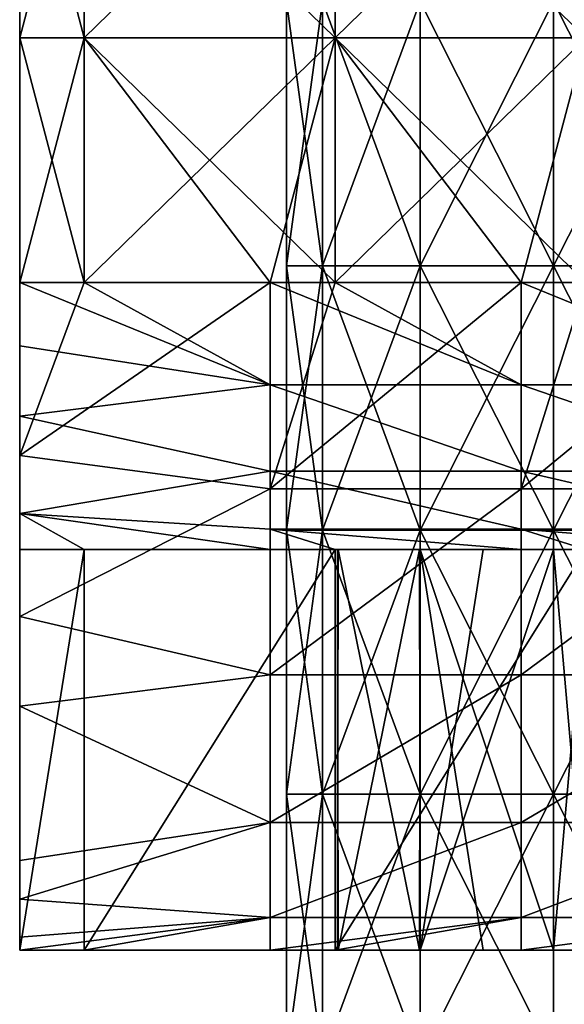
# Model space of a CAD drawing. Extents: x -55 to 55, y -129 to 11.
# Tile 25 of 44: x 25.5 to 33.66, y -77.81 to -63.06. Entities that reach past the tile are written whole.
import ezdxf

# ---------------------------------------------------------------- set-up
doc = ezdxf.new("R2010")
doc.units = 0
doc.header["$LTSCALE"] = 41.718519
for name, color, linetype in [('109', 7, 'CONTINUOUS'), ('116', 7, 'CONTINUOUS'), ('117', 7, 'CONTINUOUS'), ('118', 7, 'CONTINUOUS'), ('119', 7, 'CONTINUOUS'), ('122', 7, 'CONTINUOUS'), ('123', 7, 'CONTINUOUS'), ('124', 7, 'CONTINUOUS'), ('125', 7, 'CONTINUOUS'), ('126', 7, 'CONTINUOUS'), ('127', 7, 'CONTINUOUS'), ('128', 7, 'CONTINUOUS'), ('37', 7, 'CONTINUOUS'), ('38', 7, 'CONTINUOUS')]:
    doc.layers.add(name, color=color, linetype=linetype)

msp = doc.modelspace()

# ---------------------------------------------------------------- linework, layer by layer
at = {"layer": '109', "linetype": 'CONTINUOUS'}
for points in [[(26.467, -63.333, -102), (26.467, -59.667, -102), (25.5, -63.333, -102), (26.467, -63.333, -102)], [(25.5, -63.333, -102), (26.467, -59.667, -102), (25.5, -59.667, -102), (25.5, -63.333, -102)], [(30.226, -63.333, -102), (30.226, -59.667, -102), (26.467, -63.333, -102), (30.226, -63.333, -102)], [(26.467, -63.333, -102), (30.226, -59.667, -102), (26.467, -59.667, -102), (26.467, -63.333, -102)], [(33.985, -63.333, -102), (33.985, -59.667, -102), (30.226, -63.333, -102), (33.985, -63.333, -102)], [(30.226, -63.333, -102), (33.985, -59.667, -102), (30.226, -59.667, -102), (30.226, -63.333, -102)], [(26.467, -67, -102), (26.467, -63.333, -102), (25.5, -67, -102), (26.467, -67, -102)], [(25.5, -67, -102), (26.467, -63.333, -102), (25.5, -63.333, -102), (25.5, -67, -102)], [(29.255, -67, -102), (30.226, -63.333, -102), (26.467, -67, -102), (29.255, -67, -102)], [(26.467, -67, -102), (30.226, -63.333, -102), (26.467, -63.333, -102), (26.467, -67, -102)], [(30.226, -67, -102), (30.226, -63.333, -102), (29.255, -67, -102), (30.226, -67, -102)], [(33.015, -67, -102), (33.985, -63.333, -102), (30.226, -67, -102), (33.015, -67, -102)], [(30.226, -67, -102), (33.985, -63.333, -102), (30.226, -63.333, -102), (30.226, -67, -102)], [(33.985, -67, -102), (33.985, -63.333, -102), (33.015, -67, -102), (33.985, -67, -102)]]:
    msp.add_3dface(points, dxfattribs=at)
at = {"layer": '116', "linetype": 'CONTINUOUS'}
for points in [[(25.5, -63.333, -102), (25.5, -59.667, -102), (25.5, -63.333, -108), (25.5, -63.333, -102)], [(25.5, -63.333, -108), (25.5, -59.667, -102), (25.5, -59.667, -108), (25.5, -63.333, -108)], [(25.5, -67, -102), (25.5, -63.333, -102), (25.5, -67, -104.485), (25.5, -67, -102)], [(25.5, -67, -108), (25.5, -63.333, -102), (25.5, -63.333, -108), (25.5, -67, -108)], [(25.5, -63.333, -102), (25.5, -67, -108), (25.5, -67, -104.485), (25.5, -63.333, -102)]]:
    msp.add_3dface(points, dxfattribs=at)
at = {"layer": '117', "linetype": 'CONTINUOUS'}
for points in [[(25.5, -67, -102), (25.5, -67, -104.485), (25.5, -70.073, -104.485), (25.5, -67, -102)], [(25.5, -69.591, -102.342), (25.5, -67, -102), (25.5, -70.073, -104.485), (25.5, -69.591, -102.342)], [(25.5, -67, -104.485), (25.5, -67, -108), (25.5, -67.948, -108.114), (25.5, -67, -104.485)], [(25.5, -70.073, -104.485), (25.5, -67, -104.485), (25.5, -67.948, -108.114), (25.5, -70.073, -104.485)], [(25.5, -70.605, -108.245), (25.5, -70.073, -104.485), (25.5, -67.948, -108.114), (25.5, -70.605, -108.245)], [(25.5, -70.605, -108.245), (25.5, -67.948, -108.114), (25.5, -69.003, -108.538), (25.5, -70.605, -108.245)], [(25.5, -70.462, -109.997), (25.5, -70.605, -108.245), (25.5, -69.003, -108.538), (25.5, -70.462, -109.997)], [(25.5, -72.002, -103.341), (25.5, -69.591, -102.342), (25.5, -70.073, -104.485), (25.5, -72.002, -103.341)], [(25.5, -73.347, -104.272), (25.5, -72.002, -103.341), (25.5, -70.073, -104.485), (25.5, -73.347, -104.272)], [(25.5, -73.347, -104.272), (25.5, -70.073, -104.485), (25.5, -70.605, -108.245), (25.5, -73.347, -104.272)], [(25.5, -71, -112), (25.5, -70.605, -108.245), (25.5, -70.462, -109.997), (25.5, -71, -112)], [(25.5, -73.299, -108.245), (25.5, -73.347, -104.272), (25.5, -70.605, -108.245), (25.5, -73.299, -108.245)], [(25.5, -73.299, -108.245), (25.5, -70.605, -108.245), (25.5, -71, -112), (25.5, -73.299, -108.245)], [(25.5, -74, -112), (25.5, -73.299, -108.245), (25.5, -71, -112), (25.5, -74, -112)], [(25.5, -75.659, -106.998), (25.5, -73.347, -104.272), (25.5, -73.299, -108.245), (25.5, -75.659, -106.998)], [(25.5, -76.236, -108.167), (25.5, -75.659, -106.998), (25.5, -73.299, -108.245), (25.5, -76.236, -108.167)], [(25.5, -76.236, -108.167), (25.5, -73.299, -108.245), (25.5, -74, -112), (25.5, -76.236, -108.167)], [(25.5, -77, -112), (25.5, -76.236, -108.167), (25.5, -74, -112), (25.5, -77, -112)], [(25.5, -76.807, -110.045), (25.5, -76.236, -108.167), (25.5, -77, -112), (25.5, -76.807, -110.045)]]:
    msp.add_3dface(points, dxfattribs=at)
at = {"layer": '118', "linetype": 'CONTINUOUS'}
for points in [[(29.255, -67, -102), (26.467, -67, -102), (25.5, -69.591, -102.342), (29.255, -67, -102)], [(29.255, -67, -102), (25.5, -69.591, -102.342), (29.255, -70.09, -102.489), (29.255, -67, -102)], [(26.467, -67, -102), (25.5, -67, -102), (25.5, -69.591, -102.342), (26.467, -67, -102)], [(33.015, -67, -102), (30.226, -67, -102), (29.255, -70.09, -102.489), (33.015, -67, -102)], [(33.015, -70.09, -102.489), (33.015, -67, -102), (29.255, -70.09, -102.489), (33.015, -70.09, -102.489)], [(30.226, -67, -102), (29.255, -67, -102), (29.255, -70.09, -102.489), (30.226, -67, -102)], [(36.774, -67, -102), (33.985, -67, -102), (33.015, -70.09, -102.489), (36.774, -67, -102)], [(36.774, -70.09, -102.489), (36.774, -67, -102), (33.015, -70.09, -102.489), (36.774, -70.09, -102.489)], [(33.985, -67, -102), (33.015, -67, -102), (33.015, -70.09, -102.489), (33.985, -67, -102)], [(25.5, -69.591, -102.342), (25.5, -72.002, -103.341), (29.255, -70.09, -102.489), (25.5, -69.591, -102.342)], [(25.5, -72.002, -103.341), (29.255, -72.878, -103.91), (29.255, -70.09, -102.489), (25.5, -72.002, -103.341)], [(33.015, -72.878, -103.91), (33.015, -70.09, -102.489), (29.255, -72.878, -103.91), (33.015, -72.878, -103.91)], [(29.255, -72.878, -103.91), (33.015, -70.09, -102.489), (29.255, -70.09, -102.489), (29.255, -72.878, -103.91)], [(36.774, -72.878, -103.91), (36.774, -70.09, -102.489), (33.015, -72.878, -103.91), (36.774, -72.878, -103.91)], [(33.015, -72.878, -103.91), (36.774, -70.09, -102.489), (33.015, -70.09, -102.489), (33.015, -72.878, -103.91)], [(25.5, -72.002, -103.341), (25.5, -73.347, -104.272), (29.255, -72.878, -103.91), (25.5, -72.002, -103.341)], [(25.5, -73.347, -104.272), (29.255, -75.09, -106.122), (29.255, -72.878, -103.91), (25.5, -73.347, -104.272)], [(33.015, -75.09, -106.122), (33.015, -72.878, -103.91), (29.255, -75.09, -106.122), (33.015, -75.09, -106.122)], [(29.255, -75.09, -106.122), (33.015, -72.878, -103.91), (29.255, -72.878, -103.91), (29.255, -75.09, -106.122)], [(36.774, -75.09, -106.122), (36.774, -72.878, -103.91), (33.015, -75.09, -106.122), (36.774, -75.09, -106.122)], [(33.015, -75.09, -106.122), (36.774, -72.878, -103.91), (33.015, -72.878, -103.91), (33.015, -75.09, -106.122)], [(25.5, -73.347, -104.272), (25.5, -75.659, -106.998), (29.255, -75.09, -106.122), (25.5, -73.347, -104.272)], [(25.5, -75.659, -106.998), (25.5, -76.236, -108.167), (29.255, -75.09, -106.122), (25.5, -75.659, -106.998)], [(25.5, -76.236, -108.167), (29.255, -76.511, -108.91), (29.255, -75.09, -106.122), (25.5, -76.236, -108.167)], [(33.015, -76.511, -108.91), (33.015, -75.09, -106.122), (29.255, -76.511, -108.91), (33.015, -76.511, -108.91)], [(29.255, -76.511, -108.91), (33.015, -75.09, -106.122), (29.255, -75.09, -106.122), (29.255, -76.511, -108.91)], [(36.774, -76.511, -108.91), (36.774, -75.09, -106.122), (33.015, -76.511, -108.91), (36.774, -76.511, -108.91)], [(33.015, -76.511, -108.91), (36.774, -75.09, -106.122), (33.015, -75.09, -106.122), (33.015, -76.511, -108.91)], [(25.5, -76.236, -108.167), (25.5, -76.807, -110.045), (29.255, -76.511, -108.91), (25.5, -76.236, -108.167)], [(25.5, -76.807, -110.045), (25.5, -77, -112), (29.255, -76.511, -108.91), (25.5, -76.807, -110.045)], [(29.255, -76.511, -108.91), (25.5, -77, -112), (26.467, -77, -112), (29.255, -76.511, -108.91)], [(29.255, -77, -112), (29.255, -76.511, -108.91), (26.467, -77, -112), (29.255, -77, -112)], [(30.226, -77, -112), (33.015, -76.511, -108.91), (29.255, -77, -112), (30.226, -77, -112)], [(29.255, -77, -112), (33.015, -76.511, -108.91), (29.255, -76.511, -108.91), (29.255, -77, -112)], [(33.015, -77, -112), (33.015, -76.511, -108.91), (30.226, -77, -112), (33.015, -77, -112)], [(33.985, -77, -112), (36.774, -76.511, -108.91), (33.015, -77, -112), (33.985, -77, -112)], [(33.015, -77, -112), (36.774, -76.511, -108.91), (33.015, -76.511, -108.91), (33.015, -77, -112)]]:
    msp.add_3dface(points, dxfattribs=at)
at = {"layer": '119', "linetype": 'CONTINUOUS'}
for points in [[(26.467, -77, -112), (25.5, -77, -112), (25.5, -77, -115.636), (26.467, -77, -112)], [(26.467, -77, -115.636), (26.467, -77, -112), (25.5, -77, -115.636), (26.467, -77, -115.636)], [(26.467, -77, -152), (26.467, -77, -148.364), (25.5, -77, -152), (26.467, -77, -152)], [(26.467, -77, -148.364), (26.467, -77, -144.727), (25.5, -77, -148.364), (26.467, -77, -148.364)], [(25.5, -77, -152), (26.467, -77, -148.364), (25.5, -77, -148.364), (25.5, -77, -152)], [(26.467, -77, -144.727), (26.467, -77, -141.091), (25.5, -77, -144.727), (26.467, -77, -144.727)], [(25.5, -77, -148.364), (26.467, -77, -144.727), (25.5, -77, -144.727), (25.5, -77, -148.364)], [(26.467, -77, -141.091), (26.467, -77, -137.455), (25.5, -77, -141.091), (26.467, -77, -141.091)], [(25.5, -77, -144.727), (26.467, -77, -141.091), (25.5, -77, -141.091), (25.5, -77, -144.727)], [(26.467, -77, -137.455), (26.467, -77, -133.818), (25.5, -77, -137.455), (26.467, -77, -137.455)], [(25.5, -77, -141.091), (26.467, -77, -137.455), (25.5, -77, -137.455), (25.5, -77, -141.091)], [(26.467, -77, -133.818), (26.467, -77, -130.182), (25.5, -77, -133.818), (26.467, -77, -133.818)], [(25.5, -77, -137.455), (26.467, -77, -133.818), (25.5, -77, -133.818), (25.5, -77, -137.455)], [(26.467, -77, -130.182), (26.467, -77, -126.545), (25.5, -77, -130.182), (26.467, -77, -130.182)], [(25.5, -77, -133.818), (26.467, -77, -130.182), (25.5, -77, -130.182), (25.5, -77, -133.818)], [(26.467, -77, -126.545), (26.467, -77, -122.909), (25.5, -77, -126.545), (26.467, -77, -126.545)], [(25.5, -77, -130.182), (26.467, -77, -126.545), (25.5, -77, -126.545), (25.5, -77, -130.182)], [(26.467, -77, -122.909), (26.467, -77, -119.273), (25.5, -77, -122.909), (26.467, -77, -122.909)], [(25.5, -77, -126.545), (26.467, -77, -122.909), (25.5, -77, -122.909), (25.5, -77, -126.545)], [(26.467, -77, -119.273), (26.467, -77, -115.636), (25.5, -77, -119.273), (26.467, -77, -119.273)], [(25.5, -77, -122.909), (26.467, -77, -119.273), (25.5, -77, -119.273), (25.5, -77, -122.909)], [(25.5, -77, -119.273), (26.467, -77, -115.636), (25.5, -77, -115.636), (25.5, -77, -119.273)], [(30.226, -77, -112), (29.255, -77, -112), (26.467, -77, -115.636), (30.226, -77, -112)], [(30.226, -77, -115.636), (30.226, -77, -112), (26.467, -77, -115.636), (30.226, -77, -115.636)], [(29.255, -77, -112), (26.467, -77, -112), (26.467, -77, -115.636), (29.255, -77, -112)], [(30.226, -77, -152), (30.226, -77, -148.364), (26.467, -77, -152), (30.226, -77, -152)], [(30.226, -77, -148.364), (30.226, -77, -144.727), (26.467, -77, -148.364), (30.226, -77, -148.364)], [(26.467, -77, -152), (30.226, -77, -148.364), (26.467, -77, -148.364), (26.467, -77, -152)], [(30.226, -77, -144.727), (30.226, -77, -141.091), (26.467, -77, -144.727), (30.226, -77, -144.727)], [(26.467, -77, -148.364), (30.226, -77, -144.727), (26.467, -77, -144.727), (26.467, -77, -148.364)], [(30.226, -77, -141.091), (30.226, -77, -137.455), (26.467, -77, -141.091), (30.226, -77, -141.091)], [(26.467, -77, -144.727), (30.226, -77, -141.091), (26.467, -77, -141.091), (26.467, -77, -144.727)], [(30.226, -77, -137.455), (30.226, -77, -133.818), (26.467, -77, -137.455), (30.226, -77, -137.455)], [(26.467, -77, -141.091), (30.226, -77, -137.455), (26.467, -77, -137.455), (26.467, -77, -141.091)], [(30.226, -77, -133.818), (30.226, -77, -130.182), (26.467, -77, -133.818), (30.226, -77, -133.818)], [(26.467, -77, -137.455), (30.226, -77, -133.818), (26.467, -77, -133.818), (26.467, -77, -137.455)], [(30.226, -77, -130.182), (30.226, -77, -126.545), (26.467, -77, -130.182), (30.226, -77, -130.182)], [(26.467, -77, -133.818), (30.226, -77, -130.182), (26.467, -77, -130.182), (26.467, -77, -133.818)], [(30.226, -77, -126.545), (30.226, -77, -122.909), (26.467, -77, -126.545), (30.226, -77, -126.545)], [(26.467, -77, -130.182), (30.226, -77, -126.545), (26.467, -77, -126.545), (26.467, -77, -130.182)], [(30.226, -77, -122.909), (30.226, -77, -119.273), (26.467, -77, -122.909), (30.226, -77, -122.909)], [(26.467, -77, -126.545), (30.226, -77, -122.909), (26.467, -77, -122.909), (26.467, -77, -126.545)], [(30.226, -77, -119.273), (30.226, -77, -115.636), (26.467, -77, -119.273), (30.226, -77, -119.273)], [(26.467, -77, -122.909), (30.226, -77, -119.273), (26.467, -77, -119.273), (26.467, -77, -122.909)], [(26.467, -77, -119.273), (30.226, -77, -115.636), (26.467, -77, -115.636), (26.467, -77, -119.273)], [(33.985, -77, -112), (33.015, -77, -112), (30.226, -77, -115.636), (33.985, -77, -112)], [(33.985, -77, -115.293), (33.985, -77, -112), (30.226, -77, -115.636), (33.985, -77, -115.293)], [(33.015, -77, -112), (30.226, -77, -112), (30.226, -77, -115.636), (33.015, -77, -112)], [(33.985, -77, -152), (33.985, -77, -148.561), (30.226, -77, -152), (33.985, -77, -152)], [(33.985, -77, -148.561), (33.985, -77, -145.121), (30.226, -77, -148.364), (33.985, -77, -148.561)], [(30.226, -77, -152), (33.985, -77, -148.561), (30.226, -77, -148.364), (30.226, -77, -152)], [(33.985, -77, -145.121), (33.985, -77, -141.682), (30.226, -77, -144.727), (33.985, -77, -145.121)], [(30.226, -77, -148.364), (33.985, -77, -145.121), (30.226, -77, -144.727), (30.226, -77, -148.364)], [(33.985, -77, -141.682), (34.02, -77, -138.36), (30.226, -77, -141.091), (33.985, -77, -141.682)], [(30.226, -77, -144.727), (33.985, -77, -141.682), (30.226, -77, -141.091), (30.226, -77, -144.727)], [(34.02, -77, -138.36), (33.5, -77, -138.4), (30.226, -77, -141.091), (34.02, -77, -138.36)], [(33.985, -77, -128.466), (33.985, -77, -125.173), (30.226, -77, -126.545), (33.985, -77, -128.466)], [(33.5, -77, -131.6), (33.985, -77, -128.466), (30.226, -77, -130.182), (33.5, -77, -131.6)], [(30.226, -77, -130.182), (33.985, -77, -128.466), (30.226, -77, -126.545), (30.226, -77, -130.182)], [(33.985, -77, -125.173), (33.985, -77, -121.88), (30.226, -77, -122.909), (33.985, -77, -125.173)], [(30.226, -77, -126.545), (33.985, -77, -125.173), (30.226, -77, -122.909), (30.226, -77, -126.545)], [(33.985, -77, -121.88), (33.985, -77, -118.586), (30.226, -77, -119.273), (33.985, -77, -121.88)], [(30.226, -77, -122.909), (33.985, -77, -121.88), (30.226, -77, -119.273), (30.226, -77, -122.909)], [(33.985, -77, -118.586), (33.985, -77, -115.293), (30.226, -77, -115.636), (33.985, -77, -118.586)], [(30.226, -77, -119.273), (33.985, -77, -118.586), (30.226, -77, -115.636), (30.226, -77, -119.273)], [(31.5, -77, -132.251), (33.5, -77, -131.6), (30.226, -77, -130.182), (31.5, -77, -132.251)], [(30.27, -77, -133.94), (31.5, -77, -132.251), (30.226, -77, -133.818), (30.27, -77, -133.94)], [(30.226, -77, -133.818), (31.5, -77, -132.251), (30.226, -77, -130.182), (30.226, -77, -133.818)], [(30.264, -77, -136.042), (30.27, -77, -133.94), (30.226, -77, -137.455), (30.264, -77, -136.042)], [(30.226, -77, -137.455), (30.27, -77, -133.94), (30.226, -77, -133.818), (30.226, -77, -137.455)], [(31.489, -77, -137.741), (30.264, -77, -136.042), (30.226, -77, -137.455), (31.489, -77, -137.741)], [(32.442, -77, -138.231), (31.489, -77, -137.741), (30.226, -77, -141.091), (32.442, -77, -138.231)], [(30.226, -77, -141.091), (31.489, -77, -137.741), (30.226, -77, -137.455), (30.226, -77, -141.091)], [(33.5, -77, -138.4), (32.442, -77, -138.231), (30.226, -77, -141.091), (33.5, -77, -138.4)], [(34.019, -77, -131.64), (33.985, -77, -128.466), (33.5, -77, -131.6), (34.019, -77, -131.64)]]:
    msp.add_3dface(points, dxfattribs=at)
at = {"layer": '122', "linetype": 'CONTINUOUS'}
for points in [[(25.5, -67.948, -108.114), (25.5, -67, -108), (29.255, -68.531, -108.304), (25.5, -67.948, -108.114)], [(29.255, -68.531, -108.304), (25.5, -67, -108), (26.467, -67, -108), (29.255, -68.531, -108.304)], [(29.255, -67, -108), (29.255, -68.531, -108.304), (26.467, -67, -108), (29.255, -67, -108)], [(29.255, -68.531, -108.304), (29.255, -67, -108), (33.015, -68.531, -108.304), (29.255, -68.531, -108.304)], [(33.015, -68.531, -108.304), (29.255, -67, -108), (30.226, -67, -108), (33.015, -68.531, -108.304)], [(33.015, -67, -108), (33.015, -68.531, -108.304), (30.226, -67, -108), (33.015, -67, -108)], [(33.015, -68.531, -108.304), (33.015, -67, -108), (36.774, -68.531, -108.304), (33.015, -68.531, -108.304)], [(36.774, -68.531, -108.304), (33.015, -67, -108), (33.985, -67, -108), (36.774, -68.531, -108.304)], [(25.5, -69.003, -108.538), (25.5, -67.948, -108.114), (29.255, -68.531, -108.304), (25.5, -69.003, -108.538)], [(29.255, -69.828, -109.172), (25.5, -69.003, -108.538), (29.255, -68.531, -108.304), (29.255, -69.828, -109.172)], [(29.255, -69.828, -109.172), (29.255, -68.531, -108.304), (33.015, -69.828, -109.172), (29.255, -69.828, -109.172)], [(33.015, -69.828, -109.172), (29.255, -68.531, -108.304), (33.015, -68.531, -108.304), (33.015, -69.828, -109.172)], [(33.015, -69.828, -109.172), (33.015, -68.531, -108.304), (36.774, -69.828, -109.172), (33.015, -69.828, -109.172)], [(36.774, -69.828, -109.172), (33.015, -68.531, -108.304), (36.774, -68.531, -108.304), (36.774, -69.828, -109.172)], [(25.5, -70.462, -109.997), (25.5, -69.003, -108.538), (29.255, -69.828, -109.172), (25.5, -70.462, -109.997)], [(29.255, -70.696, -110.469), (25.5, -70.462, -109.997), (29.255, -69.828, -109.172), (29.255, -70.696, -110.469)], [(29.255, -70.696, -110.469), (29.255, -69.828, -109.172), (33.015, -70.696, -110.469), (29.255, -70.696, -110.469)], [(33.015, -70.696, -110.469), (29.255, -69.828, -109.172), (33.015, -69.828, -109.172), (33.015, -70.696, -110.469)], [(33.015, -70.696, -110.469), (33.015, -69.828, -109.172), (36.774, -70.696, -110.469), (33.015, -70.696, -110.469)], [(36.774, -70.696, -110.469), (33.015, -69.828, -109.172), (36.774, -69.828, -109.172), (36.774, -70.696, -110.469)], [(25.5, -71, -112), (25.5, -70.462, -109.997), (26.467, -71, -112), (25.5, -71, -112)], [(26.467, -71, -112), (25.5, -70.462, -109.997), (29.255, -71, -112), (26.467, -71, -112)], [(29.255, -71, -112), (25.5, -70.462, -109.997), (29.255, -70.696, -110.469), (29.255, -71, -112)], [(29.255, -71, -112), (29.255, -70.696, -110.469), (30.226, -71, -112), (29.255, -71, -112)], [(30.226, -71, -112), (29.255, -70.696, -110.469), (33.015, -71, -112), (30.226, -71, -112)], [(33.015, -71, -112), (29.255, -70.696, -110.469), (33.015, -70.696, -110.469), (33.015, -71, -112)], [(33.015, -71, -112), (33.015, -70.696, -110.469), (33.985, -71, -112), (33.015, -71, -112)], [(33.985, -71, -112), (33.015, -70.696, -110.469), (36.774, -71, -112), (33.985, -71, -112)], [(36.774, -71, -112), (33.015, -70.696, -110.469), (36.774, -70.696, -110.469), (36.774, -71, -112)]]:
    msp.add_3dface(points, dxfattribs=at)
at = {"layer": '123', "linetype": 'CONTINUOUS'}
for points in [[(25.5, -71, -112), (26.467, -71, -112), (26.467, -71, -115.636), (25.5, -71, -112)], [(25.5, -71, -115.636), (25.5, -71, -112), (26.467, -71, -115.636), (25.5, -71, -115.636)], [(25.5, -71, -119.273), (25.5, -71, -115.636), (26.467, -71, -119.273), (25.5, -71, -119.273)], [(26.467, -71, -119.273), (25.5, -71, -115.636), (26.467, -71, -115.636), (26.467, -71, -119.273)], [(25.5, -71, -122.909), (25.5, -71, -119.273), (26.467, -71, -122.909), (25.5, -71, -122.909)], [(26.467, -71, -122.909), (25.5, -71, -119.273), (26.467, -71, -119.273), (26.467, -71, -122.909)], [(25.5, -71, -126.545), (25.5, -71, -122.909), (26.467, -71, -126.545), (25.5, -71, -126.545)], [(26.467, -71, -126.545), (25.5, -71, -122.909), (26.467, -71, -122.909), (26.467, -71, -126.545)], [(25.5, -71, -130.182), (25.5, -71, -126.545), (26.467, -71, -130.182), (25.5, -71, -130.182)], [(26.467, -71, -130.182), (25.5, -71, -126.545), (26.467, -71, -126.545), (26.467, -71, -130.182)], [(25.5, -71, -133.818), (25.5, -71, -130.182), (26.467, -71, -133.818), (25.5, -71, -133.818)], [(26.467, -71, -133.818), (25.5, -71, -130.182), (26.467, -71, -130.182), (26.467, -71, -133.818)], [(25.5, -71, -137.455), (25.5, -71, -133.818), (26.467, -71, -137.455), (25.5, -71, -137.455)], [(26.467, -71, -137.455), (25.5, -71, -133.818), (26.467, -71, -133.818), (26.467, -71, -137.455)], [(25.5, -71, -141.091), (25.5, -71, -137.455), (26.467, -71, -141.091), (25.5, -71, -141.091)], [(26.467, -71, -141.091), (25.5, -71, -137.455), (26.467, -71, -137.455), (26.467, -71, -141.091)], [(25.5, -71, -144.727), (25.5, -71, -141.091), (26.467, -71, -144.727), (25.5, -71, -144.727)], [(26.467, -71, -144.727), (25.5, -71, -141.091), (26.467, -71, -141.091), (26.467, -71, -144.727)], [(25.5, -71, -148.364), (25.5, -71, -144.727), (26.467, -71, -148.364), (25.5, -71, -148.364)], [(26.467, -71, -148.364), (25.5, -71, -144.727), (26.467, -71, -144.727), (26.467, -71, -148.364)], [(25.5, -71, -152), (25.5, -71, -148.364), (26.467, -71, -152), (25.5, -71, -152)], [(26.467, -71, -152), (25.5, -71, -148.364), (26.467, -71, -148.364), (26.467, -71, -152)], [(26.467, -71, -112), (29.255, -71, -112), (30.226, -71, -115.636), (26.467, -71, -112)], [(26.467, -71, -115.636), (26.467, -71, -112), (30.226, -71, -115.636), (26.467, -71, -115.636)], [(26.467, -71, -152), (26.467, -71, -148.364), (30.226, -71, -152), (26.467, -71, -152)], [(26.467, -71, -148.364), (26.467, -71, -144.727), (30.226, -71, -148.364), (26.467, -71, -148.364)], [(30.226, -71, -152), (26.467, -71, -148.364), (30.226, -71, -148.364), (30.226, -71, -152)], [(26.467, -71, -144.727), (26.467, -71, -141.091), (30.226, -71, -144.727), (26.467, -71, -144.727)], [(30.226, -71, -148.364), (26.467, -71, -144.727), (30.226, -71, -144.727), (30.226, -71, -148.364)], [(26.467, -71, -141.091), (26.467, -71, -137.455), (30.226, -71, -141.091), (26.467, -71, -141.091)], [(30.226, -71, -144.727), (26.467, -71, -141.091), (30.226, -71, -141.091), (30.226, -71, -144.727)], [(26.467, -71, -137.455), (26.467, -71, -133.818), (30.226, -71, -137.455), (26.467, -71, -137.455)], [(30.226, -71, -141.091), (26.467, -71, -137.455), (30.226, -71, -137.455), (30.226, -71, -141.091)], [(26.467, -71, -133.818), (26.467, -71, -130.182), (30.226, -71, -133.818), (26.467, -71, -133.818)], [(30.226, -71, -137.455), (26.467, -71, -133.818), (30.226, -71, -133.818), (30.226, -71, -137.455)], [(26.467, -71, -130.182), (26.467, -71, -126.545), (30.226, -71, -130.182), (26.467, -71, -130.182)], [(30.226, -71, -133.818), (26.467, -71, -130.182), (30.226, -71, -130.182), (30.226, -71, -133.818)], [(26.467, -71, -126.545), (26.467, -71, -122.909), (30.226, -71, -126.545), (26.467, -71, -126.545)], [(30.226, -71, -130.182), (26.467, -71, -126.545), (30.226, -71, -126.545), (30.226, -71, -130.182)], [(26.467, -71, -122.909), (26.467, -71, -119.273), (30.226, -71, -122.909), (26.467, -71, -122.909)], [(30.226, -71, -126.545), (26.467, -71, -122.909), (30.226, -71, -122.909), (30.226, -71, -126.545)], [(26.467, -71, -119.273), (26.467, -71, -115.636), (30.226, -71, -119.273), (26.467, -71, -119.273)], [(30.226, -71, -122.909), (26.467, -71, -119.273), (30.226, -71, -119.273), (30.226, -71, -122.909)], [(30.226, -71, -119.273), (26.467, -71, -115.636), (30.226, -71, -115.636), (30.226, -71, -119.273)], [(29.255, -71, -112), (30.226, -71, -112), (30.226, -71, -115.636), (29.255, -71, -112)], [(30.226, -71, -112), (33.015, -71, -112), (33.985, -71, -115.293), (30.226, -71, -112)], [(30.226, -71, -115.636), (30.226, -71, -112), (33.985, -71, -115.293), (30.226, -71, -115.636)], [(30.226, -71, -152), (30.226, -71, -148.364), (33.985, -71, -152), (30.226, -71, -152)], [(30.226, -71, -148.364), (30.226, -71, -144.727), (33.985, -71, -145.12), (30.226, -71, -148.364)], [(33.985, -71, -152), (30.226, -71, -148.364), (33.985, -71, -148.56), (33.985, -71, -152)], [(33.985, -71, -148.56), (30.226, -71, -148.364), (33.985, -71, -145.12), (33.985, -71, -148.56)], [(30.226, -71, -144.727), (30.226, -71, -141.091), (33.985, -71, -141.681), (30.226, -71, -144.727)], [(33.985, -71, -145.12), (30.226, -71, -144.727), (33.985, -71, -141.681), (33.985, -71, -145.12)], [(30.226, -71, -141.091), (30.226, -71, -137.455), (33.5, -71, -138.4), (30.226, -71, -141.091)], [(33.985, -71, -141.681), (30.226, -71, -141.091), (33.5, -71, -138.4), (33.985, -71, -141.681)], [(30.226, -71, -137.455), (30.226, -71, -133.818), (30.27, -71, -136.06), (30.226, -71, -137.455)], [(33.5, -71, -138.4), (30.226, -71, -137.455), (31.5, -71, -137.749), (33.5, -71, -138.4)], [(31.5, -71, -137.749), (30.226, -71, -137.455), (30.27, -71, -136.06), (31.5, -71, -137.749)], [(30.226, -71, -133.818), (30.226, -71, -130.182), (31.489, -71, -132.259), (30.226, -71, -133.818)], [(30.27, -71, -136.06), (30.226, -71, -133.818), (30.264, -71, -133.958), (30.27, -71, -136.06)], [(30.264, -71, -133.958), (30.226, -71, -133.818), (31.489, -71, -132.259), (30.264, -71, -133.958)], [(30.226, -71, -130.182), (30.226, -71, -126.545), (33.985, -71, -128.465), (30.226, -71, -130.182)], [(31.489, -71, -132.259), (30.226, -71, -130.182), (32.442, -71, -131.769), (31.489, -71, -132.259)], [(32.442, -71, -131.769), (30.226, -71, -130.182), (33.5, -71, -131.6), (32.442, -71, -131.769)], [(33.5, -71, -131.6), (30.226, -71, -130.182), (34.02, -71, -131.64), (33.5, -71, -131.6)], [(34.02, -71, -131.64), (30.226, -71, -130.182), (33.985, -71, -128.465), (34.02, -71, -131.64)], [(30.226, -71, -126.545), (30.226, -71, -122.909), (33.985, -71, -125.172), (30.226, -71, -126.545)], [(33.985, -71, -128.465), (30.226, -71, -126.545), (33.985, -71, -125.172), (33.985, -71, -128.465)], [(30.226, -71, -122.909), (30.226, -71, -119.273), (33.985, -71, -121.879), (30.226, -71, -122.909)], [(33.985, -71, -125.172), (30.226, -71, -122.909), (33.985, -71, -121.879), (33.985, -71, -125.172)], [(30.226, -71, -119.273), (30.226, -71, -115.636), (33.985, -71, -118.586), (30.226, -71, -119.273)], [(33.985, -71, -121.879), (30.226, -71, -119.273), (33.985, -71, -118.586), (33.985, -71, -121.879)], [(33.985, -71, -118.586), (30.226, -71, -115.636), (33.985, -71, -115.293), (33.985, -71, -118.586)], [(33.015, -71, -112), (33.985, -71, -112), (33.985, -71, -115.293), (33.015, -71, -112)], [(34.019, -71, -138.36), (33.985, -71, -141.681), (33.5, -71, -138.4), (34.019, -71, -138.36)]]:
    msp.add_3dface(points, dxfattribs=at)
at = {"layer": '124', "linetype": 'CONTINUOUS'}
for points in [[(25.5, -77, -112), (25.5, -74, -112), (25.5, -71, -115.636), (25.5, -77, -112)], [(25.5, -77, -115.636), (25.5, -77, -112), (25.5, -71, -115.636), (25.5, -77, -115.636)], [(25.5, -74, -112), (25.5, -71, -112), (25.5, -71, -115.636), (25.5, -74, -112)], [(25.5, -77, -152), (25.5, -77, -148.364), (25.5, -71, -152), (25.5, -77, -152)], [(25.5, -77, -148.364), (25.5, -77, -144.727), (25.5, -71, -148.364), (25.5, -77, -148.364)], [(25.5, -77, -148.364), (25.5, -71, -148.364), (25.5, -71, -152), (25.5, -77, -148.364)], [(25.5, -77, -144.727), (25.5, -77, -141.091), (25.5, -71, -144.727), (25.5, -77, -144.727)], [(25.5, -77, -144.727), (25.5, -71, -144.727), (25.5, -71, -148.364), (25.5, -77, -144.727)], [(25.5, -77, -141.091), (25.5, -77, -137.455), (25.5, -71, -141.091), (25.5, -77, -141.091)], [(25.5, -77, -141.091), (25.5, -71, -141.091), (25.5, -71, -144.727), (25.5, -77, -141.091)], [(25.5, -77, -137.455), (25.5, -77, -133.818), (25.5, -71, -137.455), (25.5, -77, -137.455)], [(25.5, -77, -137.455), (25.5, -71, -137.455), (25.5, -71, -141.091), (25.5, -77, -137.455)], [(25.5, -77, -133.818), (25.5, -77, -130.182), (25.5, -71, -133.818), (25.5, -77, -133.818)], [(25.5, -77, -133.818), (25.5, -71, -133.818), (25.5, -71, -137.455), (25.5, -77, -133.818)], [(25.5, -77, -130.182), (25.5, -77, -126.545), (25.5, -71, -130.182), (25.5, -77, -130.182)], [(25.5, -77, -130.182), (25.5, -71, -130.182), (25.5, -71, -133.818), (25.5, -77, -130.182)], [(25.5, -77, -126.545), (25.5, -77, -122.909), (25.5, -71, -126.545), (25.5, -77, -126.545)], [(25.5, -77, -126.545), (25.5, -71, -126.545), (25.5, -71, -130.182), (25.5, -77, -126.545)], [(25.5, -77, -122.909), (25.5, -77, -119.273), (25.5, -71, -122.909), (25.5, -77, -122.909)], [(25.5, -77, -122.909), (25.5, -71, -122.909), (25.5, -71, -126.545), (25.5, -77, -122.909)], [(25.5, -77, -119.273), (25.5, -77, -115.636), (25.5, -71, -119.273), (25.5, -77, -119.273)], [(25.5, -77, -119.273), (25.5, -71, -119.273), (25.5, -71, -122.909), (25.5, -77, -119.273)], [(25.5, -77, -115.636), (25.5, -71, -115.636), (25.5, -71, -119.273), (25.5, -77, -115.636)]]:
    msp.add_3dface(points, dxfattribs=at)
at = {"layer": '125', "linetype": 'CONTINUOUS'}
for points in [[(26.467, -77, -152), (25.5, -77, -152), (26.467, -71, -152), (26.467, -77, -152)], [(25.5, -77, -152), (25.5, -71, -152), (26.467, -71, -152), (25.5, -77, -152)], [(30.226, -77, -152), (26.467, -77, -152), (30.226, -71, -152), (30.226, -77, -152)], [(26.467, -77, -152), (26.467, -71, -152), (30.226, -71, -152), (26.467, -77, -152)], [(33.985, -77, -152), (30.226, -77, -152), (33.985, -71, -152), (33.985, -77, -152)], [(30.226, -77, -152), (30.226, -71, -152), (33.985, -71, -152), (30.226, -77, -152)]]:
    msp.add_3dface(points, dxfattribs=at)
at = {"layer": '126', "linetype": 'CONTINUOUS'}
for points in [[(33.5, -77, -138.4), (34.02, -77, -138.36), (33.5, -71, -138.4), (33.5, -77, -138.4)], [(34.02, -77, -138.36), (34.019, -71, -138.36), (33.5, -71, -138.4), (34.02, -77, -138.36)], [(34.019, -77, -131.64), (33.5, -77, -131.6), (34.02, -71, -131.64), (34.019, -77, -131.64)], [(33.5, -77, -131.6), (33.5, -71, -131.6), (34.02, -71, -131.64), (33.5, -77, -131.6)]]:
    msp.add_3dface(points, dxfattribs=at)
at = {"layer": '127', "linetype": 'CONTINUOUS'}
for points in [[(30.27, -77, -133.94), (30.264, -77, -136.042), (30.264, -71, -133.958), (30.27, -77, -133.94)], [(30.27, -77, -133.94), (30.264, -71, -133.958), (31.489, -71, -132.259), (30.27, -77, -133.94)], [(30.264, -77, -136.042), (31.489, -77, -137.741), (30.27, -71, -136.06), (30.264, -77, -136.042)], [(30.264, -77, -136.042), (30.27, -71, -136.06), (30.264, -71, -133.958), (30.264, -77, -136.042)], [(31.5, -77, -132.251), (30.27, -77, -133.94), (31.489, -71, -132.259), (31.5, -77, -132.251)], [(31.489, -77, -137.741), (31.5, -71, -137.749), (30.27, -71, -136.06), (31.489, -77, -137.741)], [(31.5, -77, -132.251), (31.489, -71, -132.259), (32.442, -71, -131.769), (31.5, -77, -132.251)], [(31.489, -77, -137.741), (32.442, -77, -138.231), (31.5, -71, -137.749), (31.489, -77, -137.741)], [(33.5, -77, -131.6), (31.5, -77, -132.251), (33.5, -71, -131.6), (33.5, -77, -131.6)], [(31.5, -77, -132.251), (32.442, -71, -131.769), (33.5, -71, -131.6), (31.5, -77, -132.251)], [(32.442, -77, -138.231), (33.5, -77, -138.4), (31.5, -71, -137.749), (32.442, -77, -138.231)], [(33.5, -77, -138.4), (33.5, -71, -138.4), (31.5, -71, -137.749), (33.5, -77, -138.4)]]:
    msp.add_3dface(points, dxfattribs=at)
at = {"layer": '128', "linetype": 'CONTINUOUS'}
for points in [[(25.5, -63.333, -108), (25.5, -59.667, -108), (26.467, -63.333, -108), (25.5, -63.333, -108)], [(26.467, -63.333, -108), (25.5, -59.667, -108), (26.467, -59.667, -108), (26.467, -63.333, -108)], [(26.467, -63.333, -108), (26.467, -59.667, -108), (30.226, -63.333, -108), (26.467, -63.333, -108)], [(30.226, -63.333, -108), (26.467, -59.667, -108), (30.226, -59.667, -108), (30.226, -63.333, -108)], [(30.226, -63.333, -108), (30.226, -59.667, -108), (33.985, -63.333, -108), (30.226, -63.333, -108)], [(33.985, -63.333, -108), (30.226, -59.667, -108), (33.985, -59.667, -108), (33.985, -63.333, -108)], [(25.5, -67, -108), (25.5, -63.333, -108), (26.467, -67, -108), (25.5, -67, -108)], [(26.467, -67, -108), (25.5, -63.333, -108), (26.467, -63.333, -108), (26.467, -67, -108)], [(29.255, -67, -108), (26.467, -67, -108), (26.467, -63.333, -108), (29.255, -67, -108)], [(30.226, -67, -108), (29.255, -67, -108), (26.467, -63.333, -108), (30.226, -67, -108)], [(30.226, -67, -108), (26.467, -63.333, -108), (30.226, -63.333, -108), (30.226, -67, -108)], [(33.015, -67, -108), (30.226, -67, -108), (30.226, -63.333, -108), (33.015, -67, -108)], [(33.985, -67, -108), (33.015, -67, -108), (30.226, -63.333, -108), (33.985, -67, -108)], [(33.985, -67, -108), (30.226, -63.333, -108), (33.985, -63.333, -108), (33.985, -67, -108)]]:
    msp.add_3dface(points, dxfattribs=at)
at = {"layer": '37', "linetype": 'CONTINUOUS'}
for points in [[(30.036, -62.79, -133), (29.5, -62.79, -135), (30.036, -66.749, -133), (30.036, -62.79, -133)], [(29.5, -62.79, -135), (30.036, -62.79, -137), (29.5, -66.749, -135), (29.5, -62.79, -135)], [(30.036, -66.749, -133), (29.5, -62.79, -135), (29.5, -66.749, -135), (30.036, -66.749, -133)], [(29.5, -66.749, -135), (30.036, -62.79, -137), (30.036, -66.749, -137), (29.5, -66.749, -135)], [(31.5, -62.79, -131.536), (30.036, -62.79, -133), (31.5, -66.749, -131.536), (31.5, -62.79, -131.536)], [(31.5, -66.749, -131.536), (30.036, -62.79, -133), (30.036, -66.749, -133), (31.5, -66.749, -131.536)], [(30.036, -62.79, -137), (31.5, -62.79, -138.464), (30.036, -66.749, -137), (30.036, -62.79, -137)], [(30.036, -66.749, -137), (31.5, -62.79, -138.464), (31.5, -66.749, -138.464), (30.036, -66.749, -137)], [(33.5, -62.79, -131), (31.5, -62.79, -131.536), (33.5, -66.749, -131), (33.5, -62.79, -131)], [(33.5, -66.749, -131), (31.5, -62.79, -131.536), (31.5, -66.749, -131.536), (33.5, -66.749, -131)], [(31.5, -62.79, -138.464), (33.5, -62.79, -139), (31.5, -66.749, -138.464), (31.5, -62.79, -138.464)], [(31.5, -66.749, -138.464), (33.5, -62.79, -139), (33.5, -66.749, -139), (31.5, -66.749, -138.464)], [(30.036, -66.749, -133), (29.5, -66.749, -135), (30.036, -70.708, -133), (30.036, -66.749, -133)], [(29.5, -66.749, -135), (30.036, -66.749, -137), (29.5, -70.708, -135), (29.5, -66.749, -135)], [(30.036, -70.708, -133), (29.5, -66.749, -135), (29.5, -70.708, -135), (30.036, -70.708, -133)], [(29.5, -70.708, -135), (30.036, -66.749, -137), (30.036, -70.708, -137), (29.5, -70.708, -135)], [(31.5, -66.749, -131.536), (30.036, -66.749, -133), (31.5, -70.708, -131.536), (31.5, -66.749, -131.536)], [(31.5, -70.708, -131.536), (30.036, -66.749, -133), (30.036, -70.708, -133), (31.5, -70.708, -131.536)], [(30.036, -66.749, -137), (31.5, -66.749, -138.464), (30.036, -70.708, -137), (30.036, -66.749, -137)], [(30.036, -70.708, -137), (31.5, -66.749, -138.464), (31.5, -70.708, -138.464), (30.036, -70.708, -137)], [(33.5, -66.749, -131), (31.5, -66.749, -131.536), (33.5, -70.708, -131), (33.5, -66.749, -131)], [(33.5, -70.708, -131), (31.5, -66.749, -131.536), (31.5, -70.708, -131.536), (33.5, -70.708, -131)], [(31.5, -66.749, -138.464), (33.5, -66.749, -139), (31.5, -70.708, -138.464), (31.5, -66.749, -138.464)], [(31.5, -70.708, -138.464), (33.5, -66.749, -139), (33.5, -70.708, -139), (31.5, -70.708, -138.464)], [(30.036, -70.708, -133), (29.5, -70.708, -135), (30.036, -74.667, -133), (30.036, -70.708, -133)], [(29.5, -70.708, -135), (30.036, -70.708, -137), (29.5, -74.667, -135), (29.5, -70.708, -135)], [(30.036, -74.667, -133), (29.5, -70.708, -135), (29.5, -74.667, -135), (30.036, -74.667, -133)], [(29.5, -74.667, -135), (30.036, -70.708, -137), (30.036, -74.667, -137), (29.5, -74.667, -135)], [(31.5, -70.708, -131.536), (30.036, -70.708, -133), (31.5, -74.667, -131.536), (31.5, -70.708, -131.536)], [(31.5, -74.667, -131.536), (30.036, -70.708, -133), (30.036, -74.667, -133), (31.5, -74.667, -131.536)], [(30.036, -70.708, -137), (31.5, -70.708, -138.464), (30.036, -74.667, -137), (30.036, -70.708, -137)], [(30.036, -74.667, -137), (31.5, -70.708, -138.464), (31.5, -74.667, -138.464), (30.036, -74.667, -137)], [(33.5, -70.708, -131), (31.5, -70.708, -131.536), (33.5, -74.667, -131), (33.5, -70.708, -131)], [(33.5, -74.667, -131), (31.5, -70.708, -131.536), (31.5, -74.667, -131.536), (33.5, -74.667, -131)], [(31.5, -70.708, -138.464), (33.5, -70.708, -139), (31.5, -74.667, -138.464), (31.5, -70.708, -138.464)], [(31.5, -74.667, -138.464), (33.5, -70.708, -139), (33.5, -74.667, -139), (31.5, -74.667, -138.464)], [(30.036, -74.667, -133), (29.5, -74.667, -135), (30.036, -78.626, -133), (30.036, -74.667, -133)], [(29.5, -74.667, -135), (30.036, -74.667, -137), (29.5, -78.626, -135), (29.5, -74.667, -135)], [(30.036, -78.626, -133), (29.5, -74.667, -135), (29.5, -78.626, -135), (30.036, -78.626, -133)], [(29.5, -78.626, -135), (30.036, -74.667, -137), (30.036, -78.626, -137), (29.5, -78.626, -135)], [(31.5, -74.667, -131.536), (30.036, -74.667, -133), (31.5, -78.626, -131.536), (31.5, -74.667, -131.536)], [(31.5, -78.626, -131.536), (30.036, -74.667, -133), (30.036, -78.626, -133), (31.5, -78.626, -131.536)], [(30.036, -74.667, -137), (31.5, -74.667, -138.464), (30.036, -78.626, -137), (30.036, -74.667, -137)], [(30.036, -78.626, -137), (31.5, -74.667, -138.464), (31.5, -78.626, -138.464), (30.036, -78.626, -137)], [(33.5, -74.667, -131), (31.5, -74.667, -131.536), (33.5, -78.626, -131), (33.5, -74.667, -131)], [(33.5, -78.626, -131), (31.5, -74.667, -131.536), (31.5, -78.626, -131.536), (33.5, -78.626, -131)], [(31.5, -74.667, -138.464), (33.5, -74.667, -139), (31.5, -78.626, -138.464), (31.5, -74.667, -138.464)], [(31.5, -78.626, -138.464), (33.5, -74.667, -139), (33.5, -78.626, -139), (31.5, -78.626, -138.464)]]:
    msp.add_3dface(points, dxfattribs=at)
at = {"layer": '38', "linetype": 'CONTINUOUS'}
for points in [[(33.5, -62.79, -131), (33.5, -66.749, -131), (35.5, -66.749, -131.536), (33.5, -62.79, -131)], [(35.5, -62.79, -131.536), (33.5, -62.79, -131), (35.5, -66.749, -131.536), (35.5, -62.79, -131.536)], [(33.5, -66.749, -139), (33.5, -62.79, -139), (35.5, -62.79, -138.464), (33.5, -66.749, -139)], [(33.5, -66.749, -139), (35.5, -62.79, -138.464), (35.5, -66.749, -138.464), (33.5, -66.749, -139)], [(33.5, -66.749, -131), (33.5, -70.708, -131), (35.5, -70.708, -131.536), (33.5, -66.749, -131)], [(35.5, -66.749, -131.536), (33.5, -66.749, -131), (35.5, -70.708, -131.536), (35.5, -66.749, -131.536)], [(33.5, -70.708, -139), (33.5, -66.749, -139), (35.5, -66.749, -138.464), (33.5, -70.708, -139)], [(33.5, -70.708, -139), (35.5, -66.749, -138.464), (35.5, -70.708, -138.464), (33.5, -70.708, -139)], [(33.5, -70.708, -131), (33.5, -74.667, -131), (35.5, -74.667, -131.536), (33.5, -70.708, -131)], [(35.5, -70.708, -131.536), (33.5, -70.708, -131), (35.5, -74.667, -131.536), (35.5, -70.708, -131.536)], [(33.5, -74.667, -139), (33.5, -70.708, -139), (35.5, -70.708, -138.464), (33.5, -74.667, -139)], [(33.5, -74.667, -139), (35.5, -70.708, -138.464), (35.5, -74.667, -138.464), (33.5, -74.667, -139)], [(33.5, -74.667, -131), (33.5, -78.626, -131), (35.5, -78.626, -131.536), (33.5, -74.667, -131)], [(35.5, -74.667, -131.536), (33.5, -74.667, -131), (35.5, -78.626, -131.536), (35.5, -74.667, -131.536)], [(33.5, -78.626, -139), (33.5, -74.667, -139), (35.5, -74.667, -138.464), (33.5, -78.626, -139)], [(33.5, -78.626, -139), (35.5, -74.667, -138.464), (35.5, -78.626, -138.464), (33.5, -78.626, -139)]]:
    msp.add_3dface(points, dxfattribs=at)

doc.saveas('drawing.dxf')
